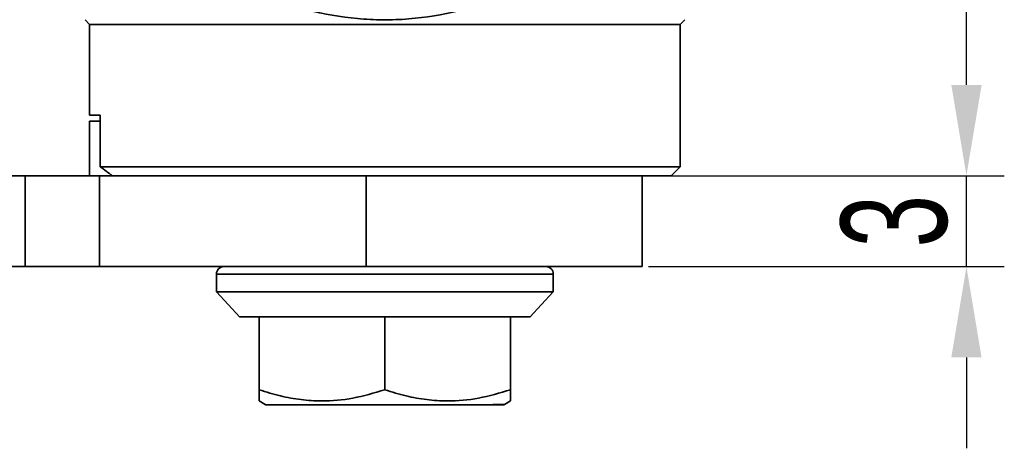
# Model space of a CAD drawing. Header units: millimetres. Extents: x 3062 to 3304, y 1447 to 1639.
# Tile 4 of 9: x 3127 to 3159, y 1539 to 1553. Entities that reach past the tile are written whole.
import ezdxf

# ---------------------------------------------------------------- set-up
doc = ezdxf.new("R2010")
doc.units = ezdxf.units.MM
doc.layers.add('尺寸线层', color=3, linetype='Continuous', lineweight=18)
doc.layers.add('粗实线层', color=7, linetype='Continuous', lineweight=35)
doc.styles.add('标准', font='txt', dxfattribs={"width": 0.667})
doc.dimstyles.new('对齐', dxfattribs={"dimtxt": 3, "dimasz": 2.5, "dimexe": 1.25, "dimexo": 0.2, "dimtad": 1, "dimdsep": 46, "dimtxsty": '标准', "dimcen": 2.5, "dimclrd": 3, "dimclre": 3, "dimclrt": 3, "dimadec": 0, "dimazin": 0, "dimtfac": 1, "dimtmove": 0, "dimatfit": 3, "dimfxl": 1, "dimarcsym": 0})

# ---------------------------------------------------------------- blocks, each defined once
blk = doc.blocks.new('*D21')
at = {"layer": 'Defpoints', "color": 0, "transparency": 16777216}
for p in [(3147.4, 1547.652), (3158.102, 1547.652), (3147.4, 1544.652)]:
    blk.add_point(p, dxfattribs=at)
at = {"layer": '尺寸线层', "color": 3, "linetype": 'Continuous', "lineweight": -2, "transparency": 16777216}
for p, q in [((3158.102, 1550.652), (3158.102, 1553.652)), ((3147.6, 1547.652), (3159.352, 1547.652)), ((3158.102, 1544.652), (3158.102, 1547.652)), ((3147.6, 1544.652), (3159.352, 1544.652)), ((3158.102, 1541.652), (3158.102, 1538.652))]:
    blk.add_line(p, q, dxfattribs=at)
at = {"layer": '尺寸线层', "color": 3, "transparency": 16777216}
for points in [[(3157.602, 1550.652), (3158.602, 1550.652), (3158.102, 1547.652)], [(3157.602, 1541.652), (3158.602, 1541.652), (3158.102, 1544.652)]]:
    blk.add_solid(points, dxfattribs=at)
at = {"layer": '尺寸线层', "color": 3, "transparency": 16777216, "insert": (3155.727, 1546.152), "char_height": 3.5, "attachment_point": 5, "rotation": 90, "style": '标准'}
blk.add_mtext('3', dxfattribs=at)

msp = doc.modelspace()

# ---------------------------------------------------------------- linework, layer by layer
at = {"layer": '粗实线层'}
for p, q in [((3129, 1552.802), (3129.15, 1552.652)), ((3129.15, 1552.652), (3129.15, 1549.652)), ((3148.65, 1552.652), (3129.15, 1552.652)), ((3148.65, 1552.652), (3148.8, 1552.802)), ((3148.65, 1547.952), (3148.65, 1552.652)), ((3129.15, 1549.652), (3129.503, 1549.652)), ((3129.15, 1549.452), (3129.15, 1547.652)), ((3129.15, 1549.452), (3129.503, 1549.452)), ((3129.503, 1547.952), (3129.503, 1549.652)), ((3129.503, 1547.952), (3148.65, 1547.952)), ((3148.35, 1547.652), (3148.65, 1547.952)), ((3127.02, 1547.652), (3117.761, 1547.652)), ((3127.02, 1544.652), (3127.02, 1547.652)), ((3127.02, 1547.652), (3129.479, 1547.652)), ((3129.479, 1547.652), (3129.479, 1544.652)), ((3138.285, 1547.652), (3129.479, 1547.652)), ((3148.35, 1547.652), (3129.905, 1547.652)), ((3138.285, 1547.652), (3147.4, 1547.652)), ((3138.285, 1544.652), (3138.285, 1547.652)), ((3147.4, 1544.652), (3147.4, 1547.652)), ((3127.02, 1544.652), (3117.761, 1544.652)), ((3129.479, 1544.652), (3127.02, 1544.652)), ((3138.285, 1544.652), (3129.479, 1544.652)), ((3147.4, 1544.652), (3138.285, 1544.652)), ((3133.339, 1544.403), (3133.339, 1543.822)), ((3133.339, 1544.403), (3144.461, 1544.403)), ((3144.461, 1543.822), (3144.461, 1544.403)), ((3133.339, 1543.822), (3134.112, 1542.988)), ((3133.339, 1543.822), (3141.68, 1543.822)), ((3141.68, 1543.822), (3144.461, 1543.822)), ((3143.687, 1542.988), (3144.461, 1543.822)), ((3134.114, 1542.992), (3134.109, 1542.992)), ((3134.75, 1540.585), (3134.75, 1542.992)), ((3138.9, 1542.992), (3138.9, 1540.585)), ((3143.05, 1542.992), (3143.05, 1540.585)), ((3134.747, 1540.216), (3134.951, 1540.099)), ((3142.467, 1540.099), (3142.848, 1540.099)), ((3142.848, 1540.099), (3143.052, 1540.216))]:
    msp.add_line(p, q, dxfattribs=at)
for centre, radius, start, end in [((3133.588, 1544.403), 0.249, 90, 180), ((3144.212, 1544.403), 0.249, 0, 90), ((3134.992, 1540.17), 0.083, 240, 270), ((3142.807, 1540.17), 0.083, 270, 300)]:
    msp.add_arc(centre, radius, start, end, dxfattribs=at)
for points, knots in [([(3142.948, 1553.598), (3141.897, 1553.2), (3140.815, 1552.923), (3139.402, 1552.811), (3139.116, 1552.801), (3138.552, 1552.805), (3138.272, 1552.818), (3137.436, 1552.895), (3136.886, 1552.991), (3136.342, 1553.127)], [0, 0, 0, 0, 0.5, 0.5, 0.625, 0.625, 0.75, 0.75, 1, 1, 1, 1]), ([(3143.05, 1542.992), (3143.151, 1542.992), (3143.355, 1542.992), (3143.555, 1542.992), (3143.675, 1542.992), (3143.682, 1542.992), (3143.685, 1542.992)], [0, 0, 0, 0, 0.2612714, 0.5225428, 0.7838143, 1, 1, 1, 1]), ([(3134.75, 1540.585), (3134.983, 1540.513), (3135.438, 1540.373), (3136.128, 1540.246), (3136.93, 1540.193), (3137.866, 1540.277), (3138.55, 1540.481), (3138.9, 1540.585)], [0, 0, 0, 0, 0.171819, 0.335361, 0.49723, 0.743265, 1, 1, 1, 1]), ([(3134.75, 1540.215), (3134.75, 1540.238), (3134.75, 1540.283), (3134.75, 1540.483), (3134.75, 1540.585)], [0, 0, 0, 0, 0.491351, 1, 1, 1, 1]), ([(3138.9, 1540.585), (3139.133, 1540.513), (3139.588, 1540.373), (3140.278, 1540.246), (3141.08, 1540.193), (3142.016, 1540.277), (3142.7, 1540.481), (3143.05, 1540.585)], [0, 0, 0, 0, 0.171819, 0.335361, 0.49723, 0.743265, 1, 1, 1, 1]), ([(3143.05, 1540.585), (3143.05, 1540.51), (3143.05, 1540.365), (3143.05, 1540.236), (3143.05, 1540.225), (3143.05, 1540.22)], [0, 0, 0, 0, 0.361088, 0.702688, 1, 1, 1, 1]), ([(3134.993, 1540.087), (3135.014, 1540.087), (3135.055, 1540.087), (3135.305, 1540.087), (3135.682, 1540.087), (3136.185, 1540.087), (3136.793, 1540.087), (3137.481, 1540.087), (3138.224, 1540.087), (3138.992, 1540.087), (3139.757, 1540.087), (3140.49, 1540.087), (3141.161, 1540.087), (3141.745, 1540.087), (3142.22, 1540.087), (3142.565, 1540.087), (3142.774, 1540.087), (3142.791, 1540.087), (3142.799, 1540.087)], [0, 0, 0, 0, 0.062972, 0.125944, 0.188916, 0.251888, 0.31486, 0.377832, 0.440804, 0.503776, 0.566748, 0.62972, 0.692692, 0.755664, 0.818636, 0.881608, 0.94458, 1, 1, 1, 1])]:
    msp.add_open_spline(points, degree=3, knots=knots, dxfattribs=at)
for points in [[(3129.503, 1547.952), (3129.635, 1547.851), (3129.77, 1547.751), (3129.905, 1547.652)], [(3134.109, 1542.992), (3134.121, 1542.992), (3134.144, 1542.992), (3134.275, 1542.992), (3134.469, 1542.992), (3134.656, 1542.992), (3134.75, 1542.992)], [(3134.75, 1542.992), (3134.861, 1542.992), (3135.084, 1542.992), (3135.502, 1542.992), (3135.974, 1542.992), (3136.497, 1542.992), (3137.06, 1542.992), (3137.656, 1542.992), (3138.272, 1542.992), (3138.69, 1542.992), (3138.9, 1542.992)], [(3138.9, 1542.992), (3139.109, 1542.992), (3139.527, 1542.992), (3140.143, 1542.992), (3140.739, 1542.992), (3141.302, 1542.992), (3141.825, 1542.992), (3142.297, 1542.992), (3142.715, 1542.992), (3142.938, 1542.992), (3143.05, 1542.992)]]:
    msp.add_open_spline(points, degree=3, dxfattribs=at)

# ---------------------------------------------------------------- dimensions: what is measured, and where the dimension line sits
at = {"layer": '尺寸线层'}
dim = msp.add_linear_dim(base=(3158.102, 1547.652), p1=(3147.4, 1544.652), p2=(3147.4, 1547.652), angle=90, dimstyle='对齐', override={"dimtxt": 3.5, "dimasz": 3, "dimarcsym": 1}, dxfattribs=at)
dim.commit()
dim.dimension.update_dxf_attribs({"geometry": '*D21', "text_midpoint": (3155.727, 1546.152)})

doc.saveas('drawing.dxf')
